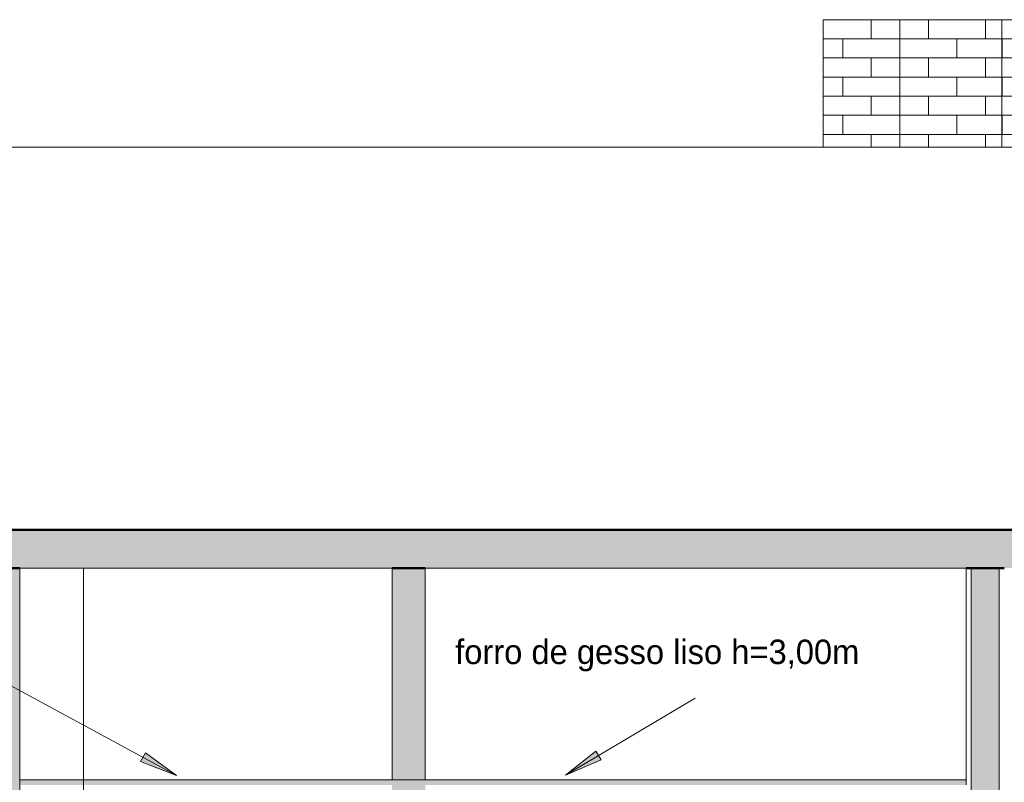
# Model space of a CAD drawing. Header units: metres. Extents: x -29 to 486, y -1 to 6.
# Tile 7 of 165: x -11.08 to -7.22, y 3.01 to 6. Entities that reach past the tile are written whole.
import ezdxf

# ---------------------------------------------------------------- set-up
doc = ezdxf.new("R2010")
doc.units = ezdxf.units.M
for name, color, linetype, lineweight in [('A-ANNO-DIMS', 4, 'Continuous', 18), ('A-ANNO-DIMS-50', 211, 'Continuous', 9), ('A-DETL', 90, 'Continuous', 18), ('A-DETL-GENF', 92, 'Continuous', 18), ('A-FLOR', 192, 'Continuous', 18), ('A-FLOR-PATT', 8, 'Continuous', 50), ('A-WALL', 113, 'Continuous', 18), ('A-WALL-PATT', 111, 'Continuous', 35), ('G-ANNO-TEXT', 231, 'Continuous', 9)]:
    doc.layers.add(name, color=color, linetype=linetype, lineweight=lineweight)
doc.styles.add('Century Gothic_1', font='GOTHIC.TTF', dxfattribs={"height": 0.095807})
doc.styles.add('Century Gothic_2', font='GOTHIC.TTF', dxfattribs={"height": 0.119759})
doc.dimstyles.new('_Cotas_detalhamento_2_5_mm', dxfattribs={"dimscale": 0.3048, "dimtxt": 0.125, "dimasz": 0.246063, "dimexe": 0.164042, "dimexo": 0.492126, "dimgap": 0.246063, "dimtad": 1, "dimdec": 0, "dimlfac": 100, "dimzin": 0, "dimdsep": 46, "dimtxsty": 'Century Gothic_2', "dimblk1": 'OBLIQUE', "dimblk2": 'OBLIQUE', "dimsah": 1, "dimcen": 0.09, "dimdle": 0.82021, "dimazin": 0, "dimtfac": 1, "dimtdec": 4, "dimtix": 1, "dimtmove": 0, "dimatfit": 3, "dimfxl": 1, "dimtvp": 1, "dimtolj": 1, "dimtzin": 0, "dimarcsym": 2})
pattern_1 = [(0, (-7.627, 0), (0, 0.075), []), (90, (-7.627, 0), (-0.112, 0.075), [0.075, -0.075])]

# ---------------------------------------------------------------- blocks, each defined once
blk = doc.blocks.new('DIMBLOCK18-Corte CC')
at = {"layer": 'A-ANNO-DIMS-50', "transparency": 16777216}
for p, q in [((-11.5299, 3.25), (-11.5299, -0.25)), ((-11.2273, 3), (-11.5799, 3)), ((-11.5299, 3), (-11.2273, 3)), ((-11.2273, 0), (-11.5799, 0)), ((-11.5299, 0), (-11.2273, 0))]:
    blk.add_line(p, q, dxfattribs=at)
at = {"layer": 'A-ANNO-DIMS-50', "lineweight": 18, "transparency": 16777216}
for p, q in [((-11.5299, 3), (-11.5674, 3.0375)), ((-11.5299, 3), (-11.4924, 2.9625)), ((-11.5299, 0), (-11.5674, 0.0375)), ((-11.5299, 0), (-11.4924, -0.0375))]:
    blk.add_line(p, q, dxfattribs=at)
at = {"layer": 'A-ANNO-DIMS-50', "color": 0, "transparency": 16777216, "insert": (-11.7584, 1.3601), "char_height": 0.11976, "width": 0.335714, "attachment_point": 1, "rotation": 90, "line_spacing_factor": 0.984117, "style": 'Century Gothic_2'}
blk.add_mtext('300', dxfattribs=at)
blk = doc.blocks.new('_Oblique')
at = {"color": 0, "linetype": 'ByBlock', "lineweight": -2}
blk.add_line((-0.5, -0.5), (0.5, 0.5), dxfattribs=at)

msp = doc.modelspace()

# ---------------------------------------------------------------- hatches: boundary and pattern name
at = {"layer": 'A-DETL-GENF'}
msp.add_hatch(color=1, dxfattribs=at).paths.add_polyline_path([(-9.0646, 3), (-7.3673, 3), (-7.3673, 3.02), (-11.0773, 3.02), (-11.0773, 3), (-10.7577, 3)], flags=0)
at = {"layer": 'A-FLOR-PATT', "lineweight": 18}
msp.add_hatch(color=256, dxfattribs=at).paths.add_polyline_path([(-28.384, 3.85), (-0.2173, 3.85), (-0.2173, 4), (-28.384, 4)], flags=0)
at = {"layer": 'A-WALL-PATT', "lineweight": 18}
h = msp.add_hatch(dxfattribs=at)
h.set_pattern_fill('FP_9', color=256, style=0, pattern_type=2)
h.set_pattern_definition(pattern_1)
h.paths.add_polyline_path([(-7.6273, 5.5), (-7.6273, 6), (-7.9273, 6), (-7.9273, 5.5)], flags=0)
h = msp.add_hatch(dxfattribs=at)
h.set_pattern_fill('FP_9', color=256, style=0, pattern_type=2)
h.set_pattern_definition(pattern_1)
h.paths.add_polyline_path([(-7.2273, 5.5), (-7.2273, 6), (-7.6273, 6), (-7.6273, 5.5)], flags=0)
h = msp.add_hatch(dxfattribs=at)
h.set_pattern_fill('FP_10', color=256, style=0, pattern_type=2)
h.set_pattern_definition([(0, (-7.002, 0), (0, 0.075), []), (90, (-7.002, 0), (-0.112, 0.075), [0.075, -0.075])])
h.paths.add_polyline_path([(-7.0673, 5.5), (-6.9273, 5.5), (-6.9273, 6), (-7.2273, 6), (-7.2273, 5.5)], flags=0)
msp.add_hatch(color=256, dxfattribs=at).paths.add_polyline_path([(-11.2273, 0), (-11.0773, 0), (-11.0773, 3.85), (-11.2273, 3.85), (-11.2273, 0.7023)], flags=0)
h = msp.add_hatch(color=256, dxfattribs=at)
h.paths.add_polyline_path([(-9.6173, 0), (-9.4873, 0), (-9.4873, 3), (-9.6173, 3), (-9.6173, 0.1592)], flags=0)
h.paths.add_polyline_path([(-9.6173, 3.02), (-9.4873, 3.02), (-9.4873, 3.85), (-9.6173, 3.85)], flags=0)
at = {"layer": 'A-WALL-PATT'}
msp.add_hatch(color=256, dxfattribs=at).paths.add_polyline_path([(-7.3473, 0), (-7.2373, 0), (-7.2373, 3.85), (-7.3473, 3.85), (-7.3473, 0.1592)], flags=0)
at = {"layer": 'G-ANNO-TEXT'}
for points in [[(-8.9372, 3.0377), (-8.7983, 3.0975), (-8.8185, 3.1315)], [(-10.4619, 3.0372), (-10.5845, 3.1258), (-10.6032, 3.0911)]]:
    msp.add_hatch(color=210, dxfattribs=at).paths.add_polyline_path(points, flags=0)

# ---------------------------------------------------------------- linework, layer by layer
at = {"layer": 'A-DETL'}
for p, q in [((-9.6173, 3.85), (-11.0773, 3.85)), ((-11.0773, 3.85), (-11.0773, 3.02)), ((-11.0773, 3.85), (-10.8273, 3.85)), ((-11.0773, 0), (-11.0773, 3.85)), ((-10.8273, 3.85), (-10.8273, 0)), ((-9.6173, 3.02), (-9.6173, 3.85)), ((-9.4873, 3.85), (-9.4873, 3.02)), ((-7.3673, 3.85), (-9.4873, 3.85)), ((-7.3673, 3.02), (-7.3673, 3.85)), ((-7.3673, 3.02), (-11.0773, 3.02)), ((-11.0773, 3.02), (-11.0773, 3)), ((-7.3673, 3), (-7.3673, 3.02))]:
    msp.add_line(p, q, dxfattribs=at)
at = {"layer": 'A-FLOR', "lineweight": 50}
for p, q in [((-0.2173, 4), (-19.2273, 4)), ((-11.2273, 3.85), (-11.0773, 3.85)), ((-9.6173, 3.85), (-9.4873, 3.85)), ((-7.3673, 3.85), (-7.2173, 3.85))]:
    msp.add_line(p, q, dxfattribs=at)
at = {"layer": 'A-WALL'}
for p, q in [((-7.9273, 6), (-7.9273, 5.5)), ((-6.9273, 6), (-7.9273, 6)), ((-7.6273, 5.5), (-7.6273, 6)), ((-7.2273, 6), (-7.2273, 5.5)), ((-7.0673, 5.5), (-19.2273, 5.5)), ((-7.3473, 3.85), (-7.3473, 0)), ((-7.2373, 3.85), (-7.2373, 0))]:
    msp.add_line(p, q, dxfattribs=at)
at = {"layer": 'G-ANNO-TEXT', "color": 210}
for p, q in [((-10.4619, 3.0372), (-11.3812, 3.5338)), ((-8.9372, 3.0377), (-8.4294, 3.3402)), ((-8.8185, 3.1315), (-8.9372, 3.0377)), ((-8.7983, 3.0975), (-8.8185, 3.1315)), ((-10.5845, 3.1258), (-10.6032, 3.0911)), ((-10.6032, 3.0911), (-10.4619, 3.0372)), ((-10.4619, 3.0372), (-10.5845, 3.1258)), ((-8.9372, 3.0377), (-8.7983, 3.0975))]:
    msp.add_line(p, q, dxfattribs=at)

# ---------------------------------------------------------------- texts
at = {"layer": 'G-ANNO-TEXT', "color": 7, "insert": (-9.3701, 3.5694), "char_height": 0.095807, "width": 2.0352, "attachment_point": 1, "line_spacing_factor": 0.984117, "style": 'Century Gothic_1'}
msp.add_mtext('forro de gesso liso h=3,00m', dxfattribs=at)

# ---------------------------------------------------------------- dimensions: what is measured, and where the dimension line sits
at = {"layer": 'A-ANNO-DIMS', "lineweight": 9}
dim = msp.add_linear_dim(base=(-11.5299, 0), p1=(-11.0773, 3), p2=(-11.0773, 0), angle=90, dimstyle='_Cotas_detalhamento_2_5_mm', override={"dimpost": '<>', "dimfxl": 3}, dxfattribs=at)
dim.commit()
dim.dimension.update_dxf_attribs({"geometry": 'DIMBLOCK18-Corte CC', "text_midpoint": (-11.6678, 1.5)})

doc.saveas('drawing.dxf')
